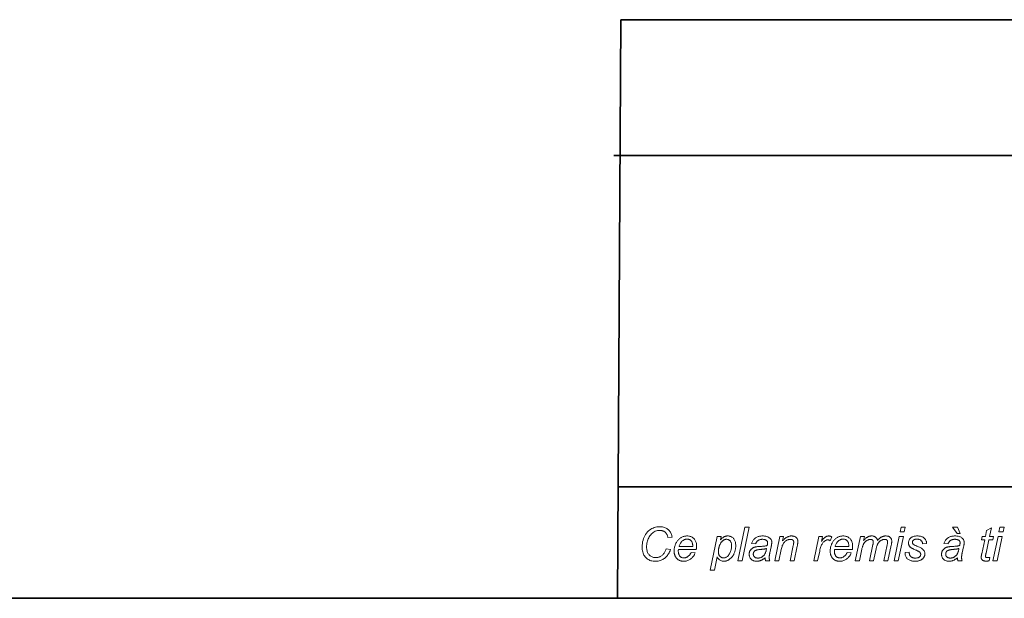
# Model space of a CAD drawing. Extents: x 10 to 410, y 10 to 287.
# Tile 2 of 20: x 234 to 293, y 10 to 45. Entities that reach past the tile are written whole.
import ezdxf

# ---------------------------------------------------------------- set-up
doc = ezdxf.new("R2010")
doc.units = 0

msp = doc.modelspace()

# ---------------------------------------------------------------- linework, layer by layer
at = {"color": 7, "lineweight": 35}
for p, q in [((269.909, 44.578), (269.696, 10)), ((269.909, 44.578), (410.225, 44.578)), ((269.483, 36.452), (410.225, 36.452)), ((409.96, 16.669), (269.696, 16.669)), ((365.393, 16.669), (269.696, 16.669)), ((10, 10), (410, 10))]:
    msp.add_line(p, q, dxfattribs=at)
at = {"color": 7, "lineweight": 13}
for points in [[(272.605, 12.95), (272.87, 12.913), (272.844, 12.845), (272.815, 12.781), (272.784, 12.72), (272.751, 12.663), (272.716, 12.609), (272.678, 12.558), (272.638, 12.511), (272.596, 12.467), (272.551, 12.426), (272.504, 12.389), (272.456, 12.355), (272.406, 12.325), (272.355, 12.299), (272.303, 12.276), (272.249, 12.256), (272.195, 12.24), (272.139, 12.228), (272.083, 12.219), (272.025, 12.214), (271.965, 12.212), (271.894, 12.214), (271.826, 12.221), (271.76, 12.232), (271.698, 12.247), (271.639, 12.267), (271.583, 12.292), (271.529, 12.321), (271.479, 12.354), (271.432, 12.392), (271.388, 12.434), (271.347, 12.481), (271.311, 12.531), (271.279, 12.585), (271.251, 12.643), (271.227, 12.705), (271.208, 12.77), (271.193, 12.84), (271.183, 12.913), (271.176, 12.99), (271.174, 13.071), (271.177, 13.177), (271.187, 13.28), (271.203, 13.379), (271.226, 13.474), (271.255, 13.565), (271.291, 13.652), (271.333, 13.736), (271.382, 13.816), (271.437, 13.892), (271.499, 13.965), (271.558, 14.025), (271.62, 14.078), (271.685, 14.126), (271.753, 14.167), (271.823, 14.201), (271.896, 14.23), (271.973, 14.252), (272.051, 14.267), (272.133, 14.277), (272.218, 14.28), (272.28, 14.278), (272.34, 14.273), (272.398, 14.265), (272.453, 14.253), (272.505, 14.237), (272.556, 14.219), (272.604, 14.196), (272.649, 14.171), (272.692, 14.142), (272.733, 14.109), (272.771, 14.074), (272.805, 14.037), (272.836, 13.997), (272.864, 13.954), (272.888, 13.91), (272.91, 13.863), (272.928, 13.813), (272.942, 13.762), (272.953, 13.707), (272.961, 13.651), (272.712, 13.628), (272.703, 13.67), (272.692, 13.71), (272.68, 13.748), (272.667, 13.784), (272.651, 13.817), (272.634, 13.849), (272.615, 13.878), (272.595, 13.905), (272.572, 13.929), (272.549, 13.952), (272.523, 13.972), (272.496, 13.99), (272.468, 14.007), (272.438, 14.02), (272.407, 14.032), (272.375, 14.042), (272.341, 14.049), (272.305, 14.055), (272.268, 14.058), (272.23, 14.059), (272.158, 14.056), (272.089, 14.046), (272.022, 14.03), (271.959, 14.007), (271.898, 13.977), (271.84, 13.942), (271.785, 13.899), (271.733, 13.85), (271.683, 13.795), (271.637, 13.733), (271.599, 13.676), (271.566, 13.616), (271.536, 13.555), (271.511, 13.491), (271.489, 13.426), (271.472, 13.358), (271.458, 13.288), (271.448, 13.216), (271.442, 13.142), (271.44, 13.066), (271.442, 13.006), (271.446, 12.948), (271.454, 12.894), (271.464, 12.843), (271.478, 12.794), (271.495, 12.748), (271.514, 12.706), (271.537, 12.666), (271.563, 12.629), (271.592, 12.595), (271.623, 12.564), (271.656, 12.537), (271.691, 12.512), (271.727, 12.491), (271.766, 12.473), (271.806, 12.459), (271.848, 12.447), (271.892, 12.439), (271.938, 12.434), (271.986, 12.433), (272.027, 12.434), (272.067, 12.438), (272.107, 12.445), (272.145, 12.454), (272.183, 12.467), (272.22, 12.481), (272.257, 12.499), (272.292, 12.519), (272.327, 12.542), (272.361, 12.568), (272.394, 12.596), (272.424, 12.626), (272.453, 12.659), (272.481, 12.694), (272.506, 12.731), (272.529, 12.77), (272.551, 12.812), (272.571, 12.856), (272.589, 12.902)], [(276.896, 12.246), (277.313, 14.246), (277.56, 14.246), (277.143, 12.246)], [(286.582, 13.966), (286.641, 14.246), (286.886, 14.246), (286.828, 13.966)], [(289.978, 13.871), (289.712, 14.246), (290.012, 14.246), (290.17, 13.871)], [(291.933, 12.446), (291.892, 12.245), (291.874, 12.24), (291.856, 12.236), (291.839, 12.233), (291.822, 12.23), (291.804, 12.227), (291.787, 12.225), (291.77, 12.223), (291.753, 12.222), (291.737, 12.222), (291.72, 12.221), (291.691, 12.222), (291.663, 12.224), (291.637, 12.228), (291.612, 12.233), (291.587, 12.239), (291.565, 12.247), (291.543, 12.257), (291.522, 12.268), (291.503, 12.28), (291.485, 12.294), (291.473, 12.305), (291.462, 12.317), (291.452, 12.33), (291.443, 12.344), (291.436, 12.358), (291.43, 12.373), (291.426, 12.389), (291.422, 12.406), (291.42, 12.424), (291.42, 12.442), (291.42, 12.453), (291.421, 12.466), (291.423, 12.482), (291.425, 12.5), (291.429, 12.521), (291.432, 12.544), (291.437, 12.57), (291.442, 12.598), (291.448, 12.629), (291.455, 12.662), (291.631, 13.504), (291.436, 13.504), (291.476, 13.695), (291.671, 13.695), (291.746, 14.051), (292.028, 14.221), (291.918, 13.695), (292.16, 13.695), (292.12, 13.504), (291.878, 13.504), (291.71, 12.703), (291.704, 12.674), (291.699, 12.647), (291.694, 12.622), (291.69, 12.6), (291.687, 12.581), (291.684, 12.564), (291.682, 12.549), (291.68, 12.537), (291.679, 12.527), (291.679, 12.52), (291.679, 12.512), (291.68, 12.503), (291.681, 12.496), (291.683, 12.488), (291.685, 12.482), (291.688, 12.475), (291.691, 12.469), (291.695, 12.463), (291.699, 12.458), (291.704, 12.453), (291.709, 12.449), (291.715, 12.445), (291.722, 12.441), (291.729, 12.438), (291.737, 12.436), (291.746, 12.434), (291.755, 12.432), (291.765, 12.431), (291.776, 12.43), (291.787, 12.43), (291.803, 12.43), (291.819, 12.431), (291.834, 12.432), (291.849, 12.433), (291.864, 12.434), (291.878, 12.436), (291.893, 12.438), (291.906, 12.441), (291.92, 12.443)], [(292.482, 13.966), (292.541, 14.246), (292.787, 14.246), (292.728, 13.966)], [(274.095, 12.738), (274.335, 12.714), (274.323, 12.678), (274.309, 12.643), (274.292, 12.608), (274.272, 12.574), (274.25, 12.54), (274.224, 12.506), (274.197, 12.472), (274.166, 12.439), (274.133, 12.407), (274.097, 12.374), (274.059, 12.344), (274.02, 12.316), (273.979, 12.292), (273.937, 12.271), (273.893, 12.253), (273.848, 12.239), (273.801, 12.228), (273.753, 12.22), (273.704, 12.215), (273.653, 12.213), (273.621, 12.214), (273.59, 12.216), (273.559, 12.22), (273.528, 12.225), (273.499, 12.232), (273.469, 12.24), (273.441, 12.25), (273.412, 12.261), (273.385, 12.273), (273.358, 12.288), (273.331, 12.303), (273.306, 12.32), (273.283, 12.338), (273.26, 12.358), (273.239, 12.379), (273.219, 12.401), (273.201, 12.425), (273.184, 12.45), (273.168, 12.476), (273.153, 12.504), (273.14, 12.533), (273.128, 12.562), (273.117, 12.592), (273.108, 12.624), (273.1, 12.656), (273.094, 12.688), (273.089, 12.722), (273.086, 12.756), (273.083, 12.791), (273.083, 12.827), (273.084, 12.874), (273.087, 12.921), (273.093, 12.968), (273.1, 13.015), (273.11, 13.061), (273.122, 13.107), (273.137, 13.152), (273.153, 13.198), (273.172, 13.243), (273.193, 13.288), (273.215, 13.331), (273.239, 13.372), (273.264, 13.411), (273.291, 13.448), (273.319, 13.482), (273.348, 13.514), (273.378, 13.544), (273.41, 13.571), (273.443, 13.596), (273.477, 13.619), (273.512, 13.64), (273.548, 13.658), (273.584, 13.674), (273.621, 13.688), (273.659, 13.7), (273.697, 13.71), (273.735, 13.718), (273.775, 13.723), (273.814, 13.726), (273.855, 13.727), (273.906, 13.726), (273.954, 13.721), (274.001, 13.713), (274.046, 13.702), (274.088, 13.687), (274.128, 13.67), (274.167, 13.649), (274.203, 13.624), (274.237, 13.597), (274.269, 13.567), (274.298, 13.533), (274.325, 13.497), (274.348, 13.459), (274.368, 13.419), (274.385, 13.376), (274.399, 13.331), (274.41, 13.284), (274.418, 13.234), (274.422, 13.182), (274.424, 13.127), (274.424, 13.106), (274.423, 13.084), (274.422, 13.063), (274.421, 13.041), (274.419, 13.019), (274.417, 12.998), (274.414, 12.976), (274.412, 12.953), (274.408, 12.931), (274.405, 12.909), (273.338, 12.909), (273.337, 12.901), (273.336, 12.892), (273.335, 12.884), (273.334, 12.876), (273.334, 12.869), (273.333, 12.861), (273.333, 12.854), (273.333, 12.847), (273.332, 12.839), (273.332, 12.833), (273.333, 12.793), (273.336, 12.755), (273.341, 12.719), (273.347, 12.685), (273.356, 12.653), (273.366, 12.623), (273.378, 12.595), (273.392, 12.569), (273.408, 12.545), (273.426, 12.522), (273.445, 12.502), (273.465, 12.484), (273.486, 12.468), (273.507, 12.454), (273.53, 12.442), (273.553, 12.432), (273.577, 12.425), (273.602, 12.419), (273.628, 12.416), (273.654, 12.415), (273.68, 12.416), (273.705, 12.418), (273.73, 12.423), (273.755, 12.428), (273.78, 12.436), (273.805, 12.445), (273.83, 12.456), (273.855, 12.468), (273.879, 12.482), (273.904, 12.498), (273.928, 12.516), (273.951, 12.535), (273.973, 12.555), (273.993, 12.577), (274.013, 12.6), (274.032, 12.625), (274.049, 12.651), (274.065, 12.679), (274.081, 12.708)], [(273.377, 13.097), (274.19, 13.097), (274.191, 13.105), (274.191, 13.112), (274.191, 13.118), (274.191, 13.124), (274.191, 13.13), (274.192, 13.135), (274.192, 13.14), (274.192, 13.144), (274.192, 13.148), (274.192, 13.152), (274.191, 13.188), (274.188, 13.223), (274.183, 13.255), (274.177, 13.286), (274.169, 13.316), (274.158, 13.343), (274.146, 13.369), (274.132, 13.393), (274.117, 13.416), (274.099, 13.436), (274.08, 13.455), (274.06, 13.472), (274.039, 13.487), (274.016, 13.5), (273.993, 13.51), (273.969, 13.519), (273.943, 13.526), (273.917, 13.531), (273.889, 13.534), (273.86, 13.535), (273.829, 13.534), (273.798, 13.531), (273.768, 13.525), (273.738, 13.518), (273.709, 13.508), (273.68, 13.496), (273.652, 13.482), (273.625, 13.465), (273.598, 13.447), (273.572, 13.426), (273.546, 13.403), (273.522, 13.378), (273.5, 13.351), (273.478, 13.321), (273.458, 13.289), (273.439, 13.255), (273.422, 13.219), (273.406, 13.181), (273.391, 13.14)], [(275.24, 11.691), (275.658, 13.695), (275.886, 13.695), (275.844, 13.493), (275.869, 13.518), (275.894, 13.543), (275.918, 13.565), (275.941, 13.586), (275.964, 13.605), (275.987, 13.622), (276.009, 13.638), (276.03, 13.653), (276.051, 13.665), (276.071, 13.676), (276.091, 13.686), (276.112, 13.695), (276.132, 13.702), (276.153, 13.709), (276.174, 13.715), (276.196, 13.719), (276.217, 13.723), (276.239, 13.725), (276.261, 13.727), (276.283, 13.727), (276.324, 13.726), (276.363, 13.721), (276.401, 13.714), (276.438, 13.703), (276.473, 13.69), (276.507, 13.673), (276.539, 13.654), (276.57, 13.631), (276.599, 13.605), (276.627, 13.577), (276.653, 13.545), (276.676, 13.511), (276.697, 13.475), (276.714, 13.435), (276.729, 13.393), (276.742, 13.349), (276.751, 13.302), (276.758, 13.252), (276.762, 13.2), (276.763, 13.145), (276.763, 13.1), (276.76, 13.056), (276.757, 13.013), (276.751, 12.97), (276.745, 12.929), (276.736, 12.888), (276.727, 12.848), (276.715, 12.808), (276.703, 12.77), (276.688, 12.732), (276.673, 12.696), (276.657, 12.661), (276.64, 12.627), (276.623, 12.595), (276.605, 12.564), (276.586, 12.535), (276.567, 12.507), (276.547, 12.481), (276.526, 12.456), (276.504, 12.433), (276.482, 12.411), (276.46, 12.39), (276.439, 12.37), (276.417, 12.352), (276.394, 12.335), (276.372, 12.319), (276.35, 12.304), (276.328, 12.29), (276.306, 12.278), (276.283, 12.266), (276.261, 12.256), (276.238, 12.247), (276.216, 12.239), (276.193, 12.232), (276.17, 12.226), (276.147, 12.222), (276.124, 12.218), (276.101, 12.215), (276.077, 12.214), (276.054, 12.213), (276.003, 12.216), (275.954, 12.224), (275.908, 12.237), (275.864, 12.256), (275.823, 12.279), (275.784, 12.308), (275.747, 12.343), (275.712, 12.383), (275.68, 12.428), (275.65, 12.478), (275.487, 11.691)], [(275.728, 12.838), (275.728, 12.807), (275.729, 12.777), (275.73, 12.75), (275.732, 12.724), (275.734, 12.701), (275.736, 12.679), (275.739, 12.66), (275.743, 12.642), (275.747, 12.626), (275.751, 12.613), (275.758, 12.596), (275.767, 12.579), (275.776, 12.563), (275.785, 12.547), (275.796, 12.533), (275.808, 12.519), (275.82, 12.505), (275.834, 12.493), (275.848, 12.481), (275.863, 12.47), (275.879, 12.459), (275.895, 12.45), (275.912, 12.442), (275.929, 12.435), (275.947, 12.429), (275.965, 12.424), (275.984, 12.42), (276.003, 12.417), (276.023, 12.416), (276.043, 12.415), (276.085, 12.417), (276.125, 12.425), (276.163, 12.437), (276.2, 12.453), (276.236, 12.475), (276.269, 12.501), (276.301, 12.532), (276.331, 12.568), (276.36, 12.609), (276.387, 12.655), (276.412, 12.702), (276.434, 12.751), (276.454, 12.799), (276.471, 12.848), (276.485, 12.896), (276.497, 12.946), (276.506, 12.995), (276.513, 13.044), (276.517, 13.094), (276.518, 13.144), (276.517, 13.18), (276.514, 13.214), (276.51, 13.247), (276.504, 13.278), (276.496, 13.307), (276.486, 13.334), (276.475, 13.36), (276.462, 13.385), (276.447, 13.407), (276.43, 13.428), (276.412, 13.447), (276.393, 13.464), (276.373, 13.479), (276.353, 13.492), (276.331, 13.503), (276.309, 13.512), (276.286, 13.519), (276.262, 13.524), (276.237, 13.527), (276.211, 13.528), (276.192, 13.528), (276.174, 13.526), (276.156, 13.524), (276.138, 13.52), (276.12, 13.516), (276.103, 13.51), (276.086, 13.504), (276.069, 13.496), (276.053, 13.488), (276.036, 13.479), (276.02, 13.468), (276.005, 13.457), (275.989, 13.444), (275.974, 13.431), (275.959, 13.416), (275.944, 13.401), (275.929, 13.385), (275.915, 13.367), (275.901, 13.349), (275.887, 13.33), (275.873, 13.31), (275.86, 13.288), (275.848, 13.266), (275.836, 13.244), (275.824, 13.22), (275.813, 13.195), (275.802, 13.17), (275.792, 13.143), (275.782, 13.116), (275.773, 13.088), (275.764, 13.059), (275.757, 13.032), (275.75, 13.005), (275.744, 12.979), (275.739, 12.954), (275.735, 12.929), (275.732, 12.905), (275.73, 12.882), (275.728, 12.86)], [(278.512, 12.426), (278.487, 12.404), (278.462, 12.384), (278.436, 12.365), (278.411, 12.347), (278.387, 12.33), (278.362, 12.315), (278.338, 12.3), (278.313, 12.287), (278.289, 12.275), (278.266, 12.264), (278.242, 12.255), (278.217, 12.246), (278.193, 12.238), (278.168, 12.232), (278.143, 12.226), (278.117, 12.221), (278.091, 12.218), (278.065, 12.215), (278.039, 12.214), (278.012, 12.213), (277.972, 12.214), (277.935, 12.218), (277.898, 12.224), (277.864, 12.232), (277.831, 12.243), (277.799, 12.256), (277.769, 12.271), (277.741, 12.289), (277.714, 12.309), (277.688, 12.331), (277.665, 12.355), (277.644, 12.381), (277.626, 12.408), (277.61, 12.436), (277.596, 12.466), (277.585, 12.497), (277.577, 12.529), (277.571, 12.562), (277.567, 12.597), (277.566, 12.633), (277.566, 12.657), (277.568, 12.681), (277.571, 12.704), (277.574, 12.726), (277.579, 12.748), (277.586, 12.769), (277.593, 12.79), (277.601, 12.81), (277.61, 12.829), (277.621, 12.848), (277.632, 12.867), (277.644, 12.884), (277.657, 12.901), (277.671, 12.917), (277.685, 12.932), (277.7, 12.947), (277.716, 12.961), (277.732, 12.974), (277.75, 12.987), (277.768, 12.998), (277.786, 13.009), (277.806, 13.02), (277.826, 13.029), (277.847, 13.038), (277.869, 13.047), (277.892, 13.055), (277.916, 13.062), (277.94, 13.068), (277.965, 13.074), (277.991, 13.079), (278.009, 13.083), (278.031, 13.086), (278.055, 13.089), (278.082, 13.091), (278.112, 13.094), (278.145, 13.097), (278.181, 13.099), (278.22, 13.101), (278.262, 13.103), (278.307, 13.105), (278.352, 13.108), (278.395, 13.11), (278.435, 13.114), (278.472, 13.118), (278.507, 13.122), (278.539, 13.128), (278.568, 13.133), (278.595, 13.14), (278.619, 13.147), (278.641, 13.155), (278.646, 13.174), (278.651, 13.194), (278.655, 13.212), (278.659, 13.23), (278.662, 13.247), (278.665, 13.263), (278.667, 13.279), (278.668, 13.294), (278.669, 13.309), (278.669, 13.322), (278.669, 13.339), (278.667, 13.355), (278.664, 13.371), (278.659, 13.385), (278.654, 13.399), (278.647, 13.412), (278.639, 13.425), (278.629, 13.436), (278.618, 13.447), (278.607, 13.457), (278.589, 13.47), (278.569, 13.482), (278.548, 13.492), (278.525, 13.501), (278.501, 13.509), (278.475, 13.515), (278.447, 13.519), (278.418, 13.523), (278.388, 13.525), (278.356, 13.526), (278.325, 13.525), (278.296, 13.523), (278.267, 13.519), (278.24, 13.515), (278.214, 13.508), (278.189, 13.501), (278.166, 13.492), (278.143, 13.481), (278.121, 13.47), (278.101, 13.457), (278.082, 13.442), (278.064, 13.427), (278.047, 13.41), (278.031, 13.392), (278.016, 13.373), (278.002, 13.353), (277.989, 13.332), (277.977, 13.309), (277.967, 13.286), (277.957, 13.261), (277.708, 13.283), (277.724, 13.325), (277.742, 13.365), (277.761, 13.403), (277.783, 13.439), (277.806, 13.473), (277.831, 13.505), (277.858, 13.535), (277.887, 13.563), (277.917, 13.589), (277.95, 13.613), (277.984, 13.635), (278.019, 13.654), (278.057, 13.671), (278.096, 13.686), (278.137, 13.699), (278.18, 13.709), (278.224, 13.717), (278.27, 13.723), (278.318, 13.726), (278.368, 13.727), (278.42, 13.726), (278.471, 13.722), (278.519, 13.716), (278.565, 13.707), (278.609, 13.695), (278.65, 13.681), (278.689, 13.665), (278.726, 13.645), (278.761, 13.624), (278.793, 13.599), (278.816, 13.58), (278.837, 13.559), (278.855, 13.537), (278.87, 13.514), (278.884, 13.489), (278.894, 13.464), (278.903, 13.437), (278.909, 13.41), (278.912, 13.381), (278.914, 13.351), (278.913, 13.327), (278.912, 13.303), (278.91, 13.278), (278.908, 13.252), (278.905, 13.226), (278.901, 13.199), (278.897, 13.171), (278.892, 13.142), (278.886, 13.112), (278.879, 13.082), (278.799, 12.722), (278.792, 12.688), (278.785, 12.656), (278.779, 12.625), (278.774, 12.595), (278.77, 12.566), (278.767, 12.539), (278.764, 12.513), (278.762, 12.488), (278.761, 12.465), (278.761, 12.442), (278.761, 12.428), (278.762, 12.413), (278.763, 12.396), (278.766, 12.378), (278.768, 12.359), (278.772, 12.339), (278.775, 12.317), (278.78, 12.295), (278.785, 12.271), (278.791, 12.246), (278.541, 12.246), (278.537, 12.26), (278.533, 12.276), (278.53, 12.292), (278.527, 12.309), (278.524, 12.326), (278.521, 12.345), (278.518, 12.364), (278.516, 12.384), (278.514, 12.405)], [(279.09, 12.246), (279.392, 13.695), (279.616, 13.695), (279.563, 13.442), (279.592, 13.471), (279.621, 13.499), (279.649, 13.524), (279.677, 13.548), (279.704, 13.571), (279.731, 13.592), (279.758, 13.611), (279.784, 13.629), (279.81, 13.645), (279.836, 13.659), (279.861, 13.672), (279.887, 13.684), (279.912, 13.694), (279.938, 13.703), (279.964, 13.71), (279.99, 13.717), (280.016, 13.721), (280.042, 13.725), (280.069, 13.727), (280.095, 13.727), (280.129, 13.727), (280.162, 13.724), (280.194, 13.719), (280.224, 13.712), (280.252, 13.704), (280.279, 13.693), (280.304, 13.681), (280.328, 13.666), (280.35, 13.65), (280.371, 13.632), (280.39, 13.612), (280.407, 13.591), (280.422, 13.569), (280.435, 13.545), (280.446, 13.52), (280.455, 13.494), (280.462, 13.467), (280.467, 13.438), (280.471, 13.408), (280.471, 13.377), (280.471, 13.36), (280.47, 13.341), (280.468, 13.32), (280.466, 13.298), (280.463, 13.273), (280.459, 13.247), (280.454, 13.219), (280.449, 13.189), (280.443, 13.157), (280.436, 13.123), (280.252, 12.246), (280.005, 12.246), (280.197, 13.164), (280.203, 13.19), (280.208, 13.215), (280.212, 13.238), (280.216, 13.26), (280.219, 13.28), (280.221, 13.299), (280.223, 13.317), (280.225, 13.333), (280.226, 13.348), (280.226, 13.362), (280.225, 13.376), (280.224, 13.39), (280.221, 13.403), (280.218, 13.415), (280.214, 13.427), (280.208, 13.439), (280.202, 13.45), (280.194, 13.46), (280.186, 13.47), (280.176, 13.479), (280.166, 13.488), (280.154, 13.495), (280.142, 13.502), (280.129, 13.508), (280.115, 13.513), (280.1, 13.517), (280.085, 13.52), (280.068, 13.522), (280.051, 13.524), (280.032, 13.524), (279.995, 13.523), (279.958, 13.519), (279.922, 13.512), (279.887, 13.502), (279.853, 13.49), (279.82, 13.475), (279.787, 13.457), (279.755, 13.437), (279.725, 13.414), (279.695, 13.388), (279.666, 13.359), (279.638, 13.325), (279.613, 13.288), (279.589, 13.247), (279.566, 13.203), (279.545, 13.154), (279.526, 13.101), (279.508, 13.045), (279.492, 12.984), (279.477, 12.92), (279.336, 12.246)], [(281.42, 12.246), (281.723, 13.695), (281.941, 13.695), (281.879, 13.399), (281.902, 13.431), (281.924, 13.462), (281.946, 13.492), (281.968, 13.519), (281.99, 13.545), (282.012, 13.569), (282.034, 13.591), (282.055, 13.611), (282.077, 13.63), (282.098, 13.647), (282.12, 13.662), (282.141, 13.676), (282.163, 13.688), (282.185, 13.699), (282.207, 13.707), (282.229, 13.715), (282.251, 13.72), (282.273, 13.724), (282.295, 13.727), (282.317, 13.727), (282.332, 13.727), (282.348, 13.725), (282.365, 13.723), (282.382, 13.719), (282.4, 13.714), (282.418, 13.708), (282.437, 13.701), (282.457, 13.693), (282.478, 13.684), (282.499, 13.674), (282.398, 13.445), (282.385, 13.454), (282.372, 13.462), (282.358, 13.469), (282.345, 13.475), (282.331, 13.48), (282.316, 13.484), (282.302, 13.487), (282.287, 13.49), (282.272, 13.491), (282.257, 13.491), (282.231, 13.49), (282.205, 13.486), (282.179, 13.478), (282.153, 13.468), (282.126, 13.455), (282.099, 13.439), (282.073, 13.421), (282.046, 13.399), (282.018, 13.374), (281.991, 13.347), (281.965, 13.316), (281.939, 13.28), (281.915, 13.239), (281.892, 13.194), (281.87, 13.145), (281.849, 13.09), (281.829, 13.031), (281.811, 12.968), (281.793, 12.9), (281.777, 12.827), (281.654, 12.246)], [(283.414, 12.738), (283.654, 12.714), (283.643, 12.678), (283.628, 12.643), (283.611, 12.608), (283.591, 12.574), (283.569, 12.54), (283.544, 12.506), (283.516, 12.472), (283.485, 12.439), (283.452, 12.407), (283.416, 12.374), (283.378, 12.344), (283.339, 12.316), (283.298, 12.292), (283.256, 12.271), (283.212, 12.253), (283.167, 12.239), (283.12, 12.228), (283.072, 12.22), (283.023, 12.215), (282.972, 12.213), (282.94, 12.214), (282.909, 12.216), (282.878, 12.22), (282.848, 12.225), (282.818, 12.232), (282.789, 12.24), (282.76, 12.25), (282.732, 12.261), (282.704, 12.273), (282.677, 12.288), (282.651, 12.303), (282.626, 12.32), (282.602, 12.338), (282.58, 12.358), (282.558, 12.379), (282.539, 12.401), (282.52, 12.425), (282.503, 12.45), (282.487, 12.476), (282.472, 12.504), (282.459, 12.533), (282.447, 12.562), (282.436, 12.592), (282.427, 12.624), (282.419, 12.656), (282.413, 12.688), (282.408, 12.722), (282.405, 12.756), (282.403, 12.791), (282.402, 12.827), (282.403, 12.874), (282.406, 12.921), (282.412, 12.968), (282.419, 13.015), (282.429, 13.061), (282.441, 13.107), (282.456, 13.152), (282.472, 13.198), (282.491, 13.243), (282.512, 13.288), (282.534, 13.331), (282.558, 13.372), (282.583, 13.411), (282.61, 13.448), (282.638, 13.482), (282.667, 13.514), (282.697, 13.544), (282.729, 13.571), (282.762, 13.596), (282.796, 13.619), (282.831, 13.64), (282.867, 13.658), (282.904, 13.674), (282.94, 13.688), (282.978, 13.7), (283.016, 13.71), (283.055, 13.718), (283.094, 13.723), (283.134, 13.726), (283.174, 13.727), (283.225, 13.726), (283.274, 13.721), (283.32, 13.713), (283.365, 13.702), (283.407, 13.687), (283.448, 13.67), (283.486, 13.649), (283.522, 13.624), (283.556, 13.597), (283.588, 13.567), (283.618, 13.533), (283.644, 13.497), (283.667, 13.459), (283.687, 13.419), (283.704, 13.376), (283.718, 13.331), (283.729, 13.284), (283.737, 13.234), (283.741, 13.182), (283.743, 13.127), (283.743, 13.106), (283.742, 13.084), (283.741, 13.063), (283.74, 13.041), (283.738, 13.019), (283.736, 12.998), (283.734, 12.976), (283.731, 12.953), (283.728, 12.931), (283.724, 12.909), (282.657, 12.909), (282.656, 12.901), (282.655, 12.892), (282.654, 12.884), (282.654, 12.876), (282.653, 12.869), (282.652, 12.861), (282.652, 12.854), (282.652, 12.847), (282.652, 12.839), (282.652, 12.833), (282.653, 12.793), (282.655, 12.755), (282.66, 12.719), (282.667, 12.685), (282.675, 12.653), (282.685, 12.623), (282.697, 12.595), (282.711, 12.569), (282.727, 12.545), (282.745, 12.522), (282.764, 12.502), (282.784, 12.484), (282.805, 12.468), (282.826, 12.454), (282.849, 12.442), (282.872, 12.432), (282.896, 12.425), (282.921, 12.419), (282.947, 12.416), (282.974, 12.415), (282.999, 12.416), (283.024, 12.418), (283.049, 12.423), (283.074, 12.428), (283.099, 12.436), (283.124, 12.445), (283.149, 12.456), (283.174, 12.468), (283.199, 12.482), (283.223, 12.498), (283.247, 12.516), (283.27, 12.535), (283.292, 12.555), (283.313, 12.577), (283.332, 12.6), (283.351, 12.625), (283.368, 12.651), (283.385, 12.679), (283.4, 12.708)], [(282.697, 13.097), (283.51, 13.097), (283.51, 13.105), (283.51, 13.112), (283.51, 13.118), (283.511, 13.124), (283.511, 13.13), (283.511, 13.135), (283.511, 13.14), (283.511, 13.144), (283.511, 13.148), (283.511, 13.152), (283.51, 13.188), (283.507, 13.223), (283.503, 13.255), (283.496, 13.286), (283.488, 13.316), (283.478, 13.343), (283.466, 13.369), (283.452, 13.393), (283.436, 13.416), (283.418, 13.436), (283.399, 13.455), (283.379, 13.472), (283.358, 13.487), (283.336, 13.5), (283.312, 13.51), (283.288, 13.519), (283.262, 13.526), (283.236, 13.531), (283.208, 13.534), (283.18, 13.535), (283.148, 13.534), (283.117, 13.531), (283.087, 13.525), (283.057, 13.518), (283.028, 13.508), (283, 13.496), (282.972, 13.482), (282.944, 13.465), (282.917, 13.447), (282.891, 13.426), (282.866, 13.403), (282.842, 13.378), (282.819, 13.351), (282.797, 13.321), (282.777, 13.289), (282.758, 13.255), (282.741, 13.219), (282.725, 13.181), (282.71, 13.14)], [(283.903, 12.246), (284.205, 13.695), (284.452, 13.695), (284.402, 13.456), (284.429, 13.486), (284.456, 13.514), (284.482, 13.54), (284.507, 13.564), (284.532, 13.586), (284.557, 13.607), (284.58, 13.625), (284.604, 13.642), (284.626, 13.656), (284.648, 13.669), (284.67, 13.68), (284.692, 13.69), (284.715, 13.699), (284.738, 13.706), (284.761, 13.713), (284.785, 13.718), (284.809, 13.722), (284.833, 13.725), (284.858, 13.727), (284.884, 13.727), (284.91, 13.727), (284.936, 13.725), (284.961, 13.721), (284.984, 13.716), (285.007, 13.71), (285.03, 13.702), (285.051, 13.692), (285.071, 13.682), (285.091, 13.669), (285.109, 13.656), (285.127, 13.641), (285.143, 13.625), (285.158, 13.608), (285.172, 13.59), (285.185, 13.57), (285.196, 13.55), (285.206, 13.528), (285.215, 13.505), (285.222, 13.481), (285.229, 13.456), (285.251, 13.483), (285.273, 13.508), (285.296, 13.532), (285.319, 13.554), (285.342, 13.575), (285.365, 13.595), (285.389, 13.613), (285.413, 13.63), (285.437, 13.646), (285.461, 13.66), (285.486, 13.673), (285.511, 13.684), (285.536, 13.694), (285.561, 13.703), (285.587, 13.711), (285.612, 13.717), (285.639, 13.721), (285.665, 13.725), (285.692, 13.727), (285.718, 13.727), (285.754, 13.727), (285.787, 13.724), (285.819, 13.72), (285.849, 13.714), (285.877, 13.706), (285.904, 13.697), (285.928, 13.685), (285.951, 13.672), (285.972, 13.658), (285.991, 13.642), (286.008, 13.624), (286.023, 13.604), (286.037, 13.584), (286.049, 13.562), (286.059, 13.538), (286.067, 13.513), (286.073, 13.487), (286.078, 13.46), (286.08, 13.43), (286.081, 13.4), (286.081, 13.386), (286.08, 13.37), (286.079, 13.352), (286.076, 13.333), (286.073, 13.311), (286.07, 13.288), (286.066, 13.264), (286.061, 13.237), (286.056, 13.209), (286.05, 13.179), (285.855, 12.246), (285.608, 12.246), (285.807, 13.204), (285.812, 13.226), (285.816, 13.248), (285.82, 13.268), (285.824, 13.287), (285.827, 13.304), (285.829, 13.32), (285.831, 13.335), (285.832, 13.349), (285.833, 13.361), (285.833, 13.371), (285.833, 13.385), (285.831, 13.399), (285.829, 13.411), (285.826, 13.423), (285.822, 13.435), (285.817, 13.446), (285.811, 13.456), (285.804, 13.466), (285.797, 13.475), (285.788, 13.483), (285.779, 13.491), (285.769, 13.498), (285.758, 13.504), (285.746, 13.509), (285.734, 13.514), (285.721, 13.518), (285.707, 13.521), (285.692, 13.523), (285.677, 13.524), (285.661, 13.524), (285.639, 13.524), (285.617, 13.522), (285.594, 13.518), (285.572, 13.514), (285.55, 13.508), (285.527, 13.5), (285.504, 13.491), (285.482, 13.481), (285.459, 13.47), (285.436, 13.457), (285.414, 13.444), (285.392, 13.429), (285.372, 13.414), (285.353, 13.397), (285.334, 13.38), (285.317, 13.362), (285.301, 13.343), (285.285, 13.324), (285.271, 13.303), (285.258, 13.282), (285.245, 13.259), (285.233, 13.234), (285.221, 13.206), (285.21, 13.177), (285.198, 13.144), (285.188, 13.11), (285.177, 13.073), (285.167, 13.034), (285.157, 12.992), (285.147, 12.949), (284.999, 12.246), (284.753, 12.246), (284.957, 13.224), (284.961, 13.243), (284.965, 13.262), (284.968, 13.279), (284.971, 13.295), (284.974, 13.309), (284.976, 13.323), (284.977, 13.335), (284.978, 13.347), (284.979, 13.357), (284.979, 13.366), (284.979, 13.38), (284.977, 13.393), (284.975, 13.406), (284.972, 13.418), (284.968, 13.43), (284.963, 13.441), (284.957, 13.452), (284.951, 13.462), (284.943, 13.472), (284.935, 13.481), (284.926, 13.489), (284.916, 13.496), (284.906, 13.503), (284.895, 13.509), (284.884, 13.513), (284.872, 13.517), (284.86, 13.52), (284.847, 13.522), (284.833, 13.524), (284.819, 13.524), (284.798, 13.524), (284.777, 13.522), (284.755, 13.518), (284.734, 13.514), (284.712, 13.508), (284.69, 13.5), (284.667, 13.491), (284.645, 13.481), (284.622, 13.47), (284.599, 13.457), (284.576, 13.443), (284.555, 13.429), (284.534, 13.413), (284.514, 13.395), (284.495, 13.377), (284.476, 13.358), (284.459, 13.338), (284.442, 13.317), (284.426, 13.295), (284.411, 13.271), (284.397, 13.246), (284.384, 13.219), (284.37, 13.19), (284.358, 13.159), (284.346, 13.126), (284.334, 13.091), (284.323, 13.054), (284.312, 13.015), (284.302, 12.974), (284.293, 12.931), (284.15, 12.246)], [(286.222, 12.246), (286.525, 13.695), (286.772, 13.695), (286.469, 12.246)], [(286.875, 12.741), (287.122, 12.756), (287.123, 12.735), (287.124, 12.715), (287.125, 12.695), (287.128, 12.676), (287.13, 12.658), (287.134, 12.64), (287.138, 12.623), (287.143, 12.606), (287.149, 12.59), (287.155, 12.575), (287.162, 12.56), (287.17, 12.546), (287.18, 12.532), (287.19, 12.519), (287.202, 12.506), (287.214, 12.494), (287.228, 12.483), (287.243, 12.472), (287.259, 12.462), (287.276, 12.452), (287.294, 12.443), (287.312, 12.435), (287.331, 12.428), (287.351, 12.421), (287.371, 12.416), (287.392, 12.412), (287.413, 12.408), (287.435, 12.406), (287.458, 12.405), (287.481, 12.404), (287.513, 12.405), (287.543, 12.407), (287.572, 12.41), (287.599, 12.415), (287.624, 12.421), (287.648, 12.428), (287.67, 12.436), (287.691, 12.446), (287.709, 12.457), (287.727, 12.47), (287.742, 12.483), (287.756, 12.497), (287.768, 12.511), (287.779, 12.526), (287.788, 12.541), (287.795, 12.557), (287.801, 12.573), (287.805, 12.589), (287.808, 12.606), (287.808, 12.624), (287.808, 12.637), (287.807, 12.649), (287.804, 12.662), (287.801, 12.674), (287.796, 12.686), (287.791, 12.698), (287.784, 12.71), (287.777, 12.722), (287.769, 12.734), (287.759, 12.745), (287.748, 12.757), (287.733, 12.769), (287.716, 12.782), (287.696, 12.795), (287.673, 12.809), (287.646, 12.824), (287.617, 12.838), (287.586, 12.854), (287.551, 12.87), (287.513, 12.886), (287.475, 12.903), (287.44, 12.918), (287.408, 12.932), (287.379, 12.946), (287.353, 12.958), (287.329, 12.969), (287.308, 12.979), (287.29, 12.989), (287.275, 12.997), (287.263, 13.004), (287.245, 13.016), (287.228, 13.028), (287.212, 13.04), (287.197, 13.052), (287.183, 13.065), (287.169, 13.079), (287.157, 13.092), (287.145, 13.107), (287.135, 13.121), (287.125, 13.136), (287.116, 13.151), (287.108, 13.167), (287.101, 13.184), (287.095, 13.2), (287.09, 13.217), (287.086, 13.235), (287.083, 13.253), (287.08, 13.272), (287.079, 13.291), (287.079, 13.31), (287.08, 13.344), (287.084, 13.377), (287.091, 13.409), (287.1, 13.44), (287.113, 13.47), (287.128, 13.499), (287.145, 13.527), (287.166, 13.554), (287.189, 13.58), (287.215, 13.605), (287.243, 13.628), (287.274, 13.649), (287.307, 13.667), (287.342, 13.683), (287.379, 13.697), (287.418, 13.708), (287.46, 13.716), (287.503, 13.723), (287.549, 13.726), (287.597, 13.727), (287.65, 13.726), (287.701, 13.722), (287.749, 13.716), (287.794, 13.707), (287.837, 13.696), (287.878, 13.682), (287.915, 13.666), (287.95, 13.647), (287.983, 13.625), (288.012, 13.601), (288.04, 13.575), (288.064, 13.548), (288.086, 13.518), (288.105, 13.488), (288.121, 13.455), (288.134, 13.421), (288.145, 13.386), (288.153, 13.348), (288.158, 13.31), (288.16, 13.269), (287.919, 13.253), (287.917, 13.278), (287.914, 13.303), (287.908, 13.326), (287.902, 13.349), (287.893, 13.37), (287.883, 13.39), (287.871, 13.409), (287.858, 13.427), (287.843, 13.444), (287.826, 13.46), (287.808, 13.475), (287.788, 13.488), (287.767, 13.499), (287.745, 13.509), (287.721, 13.517), (287.695, 13.524), (287.669, 13.53), (287.64, 13.533), (287.61, 13.536), (287.579, 13.536), (287.554, 13.536), (287.53, 13.534), (287.508, 13.531), (287.486, 13.527), (287.465, 13.522), (287.446, 13.515), (287.428, 13.508), (287.411, 13.499), (287.395, 13.489), (287.38, 13.478), (287.367, 13.466), (287.355, 13.454), (287.344, 13.442), (287.335, 13.429), (287.327, 13.417), (287.321, 13.404), (287.316, 13.391), (287.312, 13.378), (287.31, 13.365), (287.309, 13.351), (287.31, 13.337), (287.312, 13.324), (287.315, 13.312), (287.319, 13.299), (287.325, 13.287), (287.331, 13.275), (287.339, 13.263), (287.348, 13.252), (287.359, 13.241), (287.371, 13.231), (287.38, 13.223), (287.392, 13.215), (287.407, 13.206), (287.424, 13.196), (287.444, 13.186), (287.466, 13.175), (287.491, 13.163), (287.519, 13.15), (287.549, 13.136), (287.582, 13.122), (287.637, 13.098), (287.687, 13.075), (287.733, 13.053), (287.775, 13.032), (287.813, 13.012), (287.847, 12.993), (287.876, 12.975), (287.902, 12.958), (287.923, 12.943), (287.939, 12.928), (287.962, 12.905), (287.982, 12.881), (287.999, 12.856), (288.015, 12.83), (288.027, 12.803), (288.038, 12.774), (288.046, 12.745), (288.052, 12.715), (288.056, 12.684), (288.057, 12.652), (288.056, 12.631), (288.054, 12.61), (288.051, 12.588), (288.046, 12.567), (288.04, 12.546), (288.033, 12.525), (288.024, 12.504), (288.014, 12.483), (288.003, 12.462), (287.991, 12.441), (287.977, 12.421), (287.961, 12.401), (287.945, 12.383), (287.927, 12.365), (287.907, 12.348), (287.886, 12.332), (287.864, 12.316), (287.84, 12.302), (287.815, 12.288), (287.789, 12.275), (287.761, 12.263), (287.732, 12.253), (287.703, 12.244), (287.672, 12.236), (287.641, 12.229), (287.608, 12.223), (287.575, 12.219), (287.541, 12.216), (287.505, 12.214), (287.469, 12.213), (287.419, 12.214), (287.371, 12.218), (287.325, 12.224), (287.28, 12.233), (287.237, 12.244), (287.195, 12.258), (287.154, 12.274), (287.115, 12.293), (287.078, 12.314), (287.042, 12.337), (287.008, 12.364), (286.979, 12.393), (286.953, 12.426), (286.931, 12.462), (286.912, 12.5), (286.897, 12.542), (286.886, 12.587), (286.879, 12.635), (286.875, 12.687)], [(290.002, 12.426), (289.977, 12.404), (289.951, 12.384), (289.926, 12.365), (289.901, 12.347), (289.876, 12.33), (289.852, 12.315), (289.827, 12.3), (289.803, 12.287), (289.779, 12.275), (289.755, 12.264), (289.731, 12.255), (289.707, 12.246), (289.683, 12.238), (289.658, 12.232), (289.633, 12.226), (289.607, 12.221), (289.581, 12.218), (289.555, 12.215), (289.528, 12.214), (289.502, 12.213), (289.462, 12.214), (289.424, 12.218), (289.388, 12.224), (289.354, 12.232), (289.32, 12.243), (289.289, 12.256), (289.259, 12.271), (289.23, 12.289), (289.204, 12.309), (289.178, 12.331), (289.155, 12.355), (289.134, 12.381), (289.116, 12.408), (289.1, 12.436), (289.086, 12.466), (289.075, 12.497), (289.066, 12.529), (289.06, 12.562), (289.057, 12.597), (289.055, 12.633), (289.056, 12.657), (289.058, 12.681), (289.06, 12.704), (289.064, 12.726), (289.069, 12.748), (289.075, 12.769), (289.082, 12.79), (289.091, 12.81), (289.1, 12.829), (289.111, 12.848), (289.122, 12.867), (289.134, 12.884), (289.147, 12.901), (289.161, 12.917), (289.175, 12.932), (289.19, 12.947), (289.206, 12.961), (289.222, 12.974), (289.239, 12.987), (289.257, 12.998), (289.276, 13.009), (289.296, 13.02), (289.316, 13.029), (289.337, 13.038), (289.359, 13.047), (289.382, 13.055), (289.405, 13.062), (289.43, 13.068), (289.455, 13.074), (289.481, 13.079), (289.499, 13.083), (289.52, 13.086), (289.544, 13.089), (289.572, 13.091), (289.602, 13.094), (289.635, 13.097), (289.671, 13.099), (289.71, 13.101), (289.752, 13.103), (289.797, 13.105), (289.842, 13.108), (289.885, 13.11), (289.925, 13.114), (289.962, 13.118), (289.997, 13.122), (290.029, 13.128), (290.058, 13.133), (290.085, 13.14), (290.109, 13.147), (290.13, 13.155), (290.136, 13.174), (290.141, 13.194), (290.145, 13.212), (290.149, 13.23), (290.152, 13.247), (290.155, 13.263), (290.157, 13.279), (290.158, 13.294), (290.159, 13.309), (290.159, 13.322), (290.158, 13.339), (290.157, 13.355), (290.153, 13.371), (290.149, 13.385), (290.143, 13.399), (290.137, 13.412), (290.128, 13.425), (290.119, 13.436), (290.108, 13.447), (290.096, 13.457), (290.078, 13.47), (290.059, 13.482), (290.038, 13.492), (290.015, 13.501), (289.991, 13.509), (289.965, 13.515), (289.937, 13.519), (289.908, 13.523), (289.878, 13.525), (289.845, 13.526), (289.815, 13.525), (289.785, 13.523), (289.757, 13.519), (289.73, 13.515), (289.704, 13.508), (289.679, 13.501), (289.655, 13.492), (289.633, 13.481), (289.611, 13.47), (289.591, 13.457), (289.572, 13.442), (289.553, 13.427), (289.536, 13.41), (289.52, 13.392), (289.505, 13.373), (289.492, 13.353), (289.479, 13.332), (289.467, 13.309), (289.456, 13.286), (289.447, 13.261), (289.197, 13.283), (289.213, 13.325), (289.231, 13.365), (289.251, 13.403), (289.273, 13.439), (289.296, 13.473), (289.321, 13.505), (289.348, 13.535), (289.377, 13.563), (289.407, 13.589), (289.439, 13.613), (289.473, 13.635), (289.509, 13.654), (289.547, 13.671), (289.586, 13.686), (289.627, 13.699), (289.67, 13.709), (289.714, 13.717), (289.76, 13.723), (289.808, 13.726), (289.858, 13.727), (289.91, 13.726), (289.961, 13.722), (290.009, 13.716), (290.055, 13.707), (290.098, 13.695), (290.14, 13.681), (290.179, 13.665), (290.216, 13.645), (290.251, 13.624), (290.283, 13.599), (290.306, 13.58), (290.326, 13.559), (290.344, 13.537), (290.36, 13.514), (290.373, 13.489), (290.384, 13.464), (290.392, 13.437), (290.398, 13.41), (290.402, 13.381), (290.403, 13.351), (290.403, 13.327), (290.402, 13.303), (290.4, 13.278), (290.398, 13.252), (290.395, 13.226), (290.391, 13.199), (290.387, 13.171), (290.381, 13.142), (290.376, 13.112), (290.369, 13.082), (290.289, 12.722), (290.281, 12.688), (290.275, 12.656), (290.269, 12.625), (290.264, 12.595), (290.26, 12.566), (290.257, 12.539), (290.254, 12.513), (290.252, 12.488), (290.251, 12.465), (290.25, 12.442), (290.251, 12.428), (290.252, 12.413), (290.253, 12.396), (290.255, 12.378), (290.258, 12.359), (290.261, 12.339), (290.265, 12.317), (290.27, 12.295), (290.275, 12.271), (290.281, 12.246), (290.031, 12.246), (290.027, 12.26), (290.023, 12.276), (290.02, 12.292), (290.016, 12.309), (290.013, 12.326), (290.011, 12.345), (290.008, 12.364), (290.006, 12.384), (290.004, 12.405)], [(292.122, 12.246), (292.425, 13.695), (292.672, 13.695), (292.369, 12.246)], [(278.604, 12.98), (278.593, 12.976), (278.583, 12.972), (278.572, 12.968), (278.561, 12.965), (278.55, 12.962), (278.539, 12.959), (278.528, 12.956), (278.516, 12.953), (278.504, 12.951), (278.493, 12.949), (278.48, 12.946), (278.466, 12.944), (278.45, 12.942), (278.432, 12.94), (278.413, 12.937), (278.393, 12.935), (278.37, 12.933), (278.347, 12.93), (278.321, 12.928), (278.294, 12.925), (278.252, 12.921), (278.213, 12.917), (278.176, 12.913), (278.142, 12.908), (278.11, 12.904), (278.081, 12.899), (278.055, 12.894), (278.03, 12.888), (278.009, 12.883), (277.99, 12.877), (277.973, 12.871), (277.956, 12.864), (277.941, 12.856), (277.926, 12.848), (277.912, 12.839), (277.899, 12.829), (277.887, 12.819), (277.876, 12.808), (277.866, 12.796), (277.856, 12.783), (277.848, 12.77), (277.84, 12.757), (277.833, 12.744), (277.827, 12.73), (277.822, 12.716), (277.818, 12.702), (277.815, 12.687), (277.813, 12.672), (277.812, 12.657), (277.811, 12.642), (277.812, 12.621), (277.814, 12.602), (277.818, 12.583), (277.823, 12.564), (277.829, 12.547), (277.837, 12.53), (277.846, 12.514), (277.857, 12.499), (277.869, 12.485), (277.883, 12.471), (277.898, 12.458), (277.914, 12.447), (277.931, 12.437), (277.95, 12.428), (277.97, 12.421), (277.991, 12.415), (278.013, 12.41), (278.036, 12.407), (278.061, 12.405), (278.087, 12.404), (278.111, 12.405), (278.136, 12.407), (278.16, 12.41), (278.183, 12.415), (278.207, 12.42), (278.231, 12.427), (278.254, 12.436), (278.277, 12.446), (278.3, 12.457), (278.323, 12.469), (278.345, 12.482), (278.366, 12.497), (278.386, 12.512), (278.406, 12.529), (278.424, 12.547), (278.441, 12.565), (278.458, 12.585), (278.473, 12.605), (278.488, 12.627), (278.502, 12.65), (278.514, 12.674), (278.527, 12.7), (278.538, 12.728), (278.549, 12.758), (278.56, 12.79), (278.57, 12.824), (278.579, 12.86), (278.588, 12.898), (278.596, 12.938)], [(290.094, 12.98), (290.083, 12.976), (290.073, 12.972), (290.062, 12.968), (290.051, 12.965), (290.04, 12.962), (290.029, 12.959), (290.017, 12.956), (290.006, 12.953), (289.994, 12.951), (289.982, 12.949), (289.97, 12.946), (289.956, 12.944), (289.94, 12.942), (289.922, 12.94), (289.903, 12.937), (289.882, 12.935), (289.86, 12.933), (289.836, 12.93), (289.811, 12.928), (289.784, 12.925), (289.742, 12.921), (289.703, 12.917), (289.666, 12.913), (289.632, 12.908), (289.6, 12.904), (289.571, 12.899), (289.544, 12.894), (289.52, 12.888), (289.499, 12.883), (289.48, 12.877), (289.462, 12.871), (289.446, 12.864), (289.43, 12.856), (289.416, 12.848), (289.402, 12.839), (289.389, 12.829), (289.377, 12.819), (289.366, 12.808), (289.355, 12.796), (289.346, 12.783), (289.337, 12.77), (289.33, 12.757), (289.323, 12.744), (289.317, 12.73), (289.312, 12.716), (289.308, 12.702), (289.305, 12.687), (289.303, 12.672), (289.301, 12.657), (289.301, 12.642), (289.302, 12.621), (289.304, 12.602), (289.307, 12.583), (289.312, 12.564), (289.319, 12.547), (289.327, 12.53), (289.336, 12.514), (289.347, 12.499), (289.359, 12.485), (289.373, 12.471), (289.388, 12.458), (289.404, 12.447), (289.421, 12.437), (289.44, 12.428), (289.459, 12.421), (289.48, 12.415), (289.503, 12.41), (289.526, 12.407), (289.551, 12.405), (289.577, 12.404), (289.601, 12.405), (289.625, 12.407), (289.649, 12.41), (289.673, 12.415), (289.697, 12.42), (289.72, 12.427), (289.744, 12.436), (289.767, 12.446), (289.79, 12.457), (289.813, 12.469), (289.835, 12.482), (289.856, 12.497), (289.876, 12.512), (289.896, 12.529), (289.914, 12.547), (289.931, 12.565), (289.948, 12.585), (289.963, 12.605), (289.978, 12.627), (289.991, 12.65), (290.004, 12.674), (290.016, 12.7), (290.028, 12.728), (290.039, 12.758), (290.05, 12.79), (290.06, 12.824), (290.069, 12.86), (290.078, 12.898), (290.086, 12.938)]]:
    msp.add_lwpolyline(points, close=True, dxfattribs=at)

doc.saveas('drawing.dxf')
